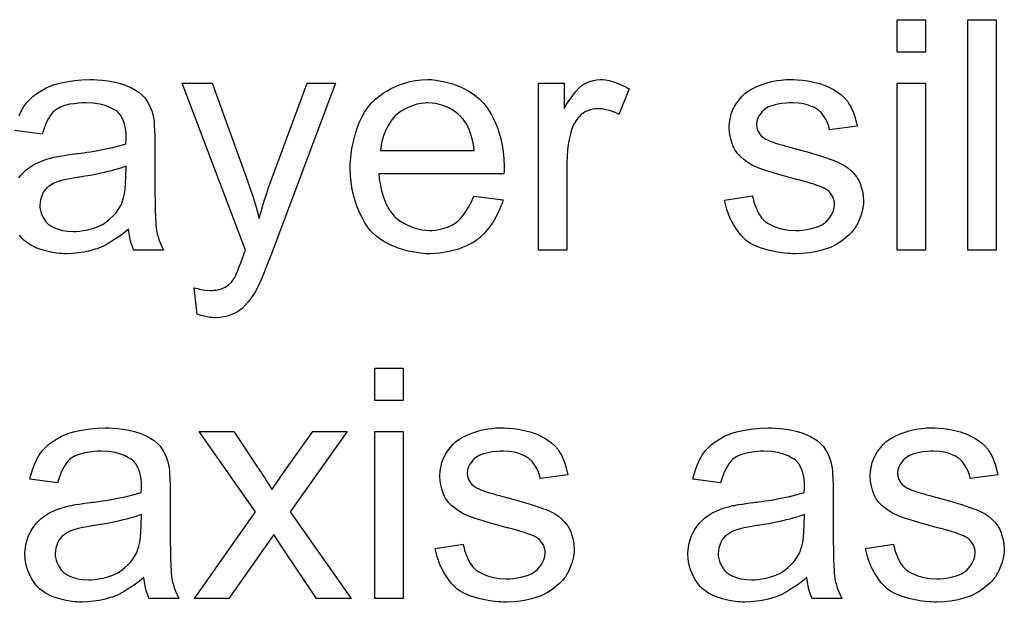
# Model space of a CAD drawing. Extents: x -1.6 to 9, y -2.8 to 5.2.
# Tile 107 of 197: x 7.058 to 7.4, y -0.58 to -0.377. Entities that reach past the tile are written whole.
import ezdxf

# ---------------------------------------------------------------- set-up
doc = ezdxf.new("R2010")
doc.units = 0
doc.layers.add('dfn6-15-57-c_document', color=1, linetype='CONTINUOUS')

msp = doc.modelspace()

# ---------------------------------------------------------------- linework, layer by layer
at = {"layer": 'dfn6-15-57-c_document', "color": 1}
for points in [[(7.372337, -0.388699), (7.362503, -0.388699), (7.362503, -0.377476), (7.372337, -0.377476), (7.372337, -0.388699)], [(7.396982, -0.45754), (7.387147, -0.45754), (7.387147, -0.377476), (7.396982, -0.377476), (7.396982, -0.45754)], [(7.057633, -0.410913), (7.058328, -0.409293), (7.059253, -0.407673), (7.060295, -0.406169), (7.06041, -0.406054), (7.060873, -0.405591), (7.061567, -0.404897), (7.062493, -0.403971), (7.063766, -0.403045), (7.06527, -0.40212), (7.067005, -0.401079), (7.068972, -0.400269), (7.069088, -0.400269), (7.069203, -0.400153), (7.069551, -0.400037), (7.070013, -0.399921), (7.07117, -0.399574), (7.07279, -0.399227), (7.074641, -0.39888), (7.076955, -0.398533), (7.079385, -0.398302), (7.082162, -0.398186), (7.083435, -0.398186), (7.084707, -0.398302)], [(7.084707, -0.398302), (7.086443, -0.398417), (7.08841, -0.398649), (7.090377, -0.398996), (7.092343, -0.399459), (7.094195, -0.400037), (7.094426, -0.400153), (7.095005, -0.400384), (7.095815, -0.400731), (7.096856, -0.401194), (7.098013, -0.401888), (7.09917, -0.402583), (7.100211, -0.403508), (7.101137, -0.404434), (7.101252, -0.40455), (7.101484, -0.404897), (7.101831, -0.405475), (7.102294, -0.406169), (7.102872, -0.407211), (7.103335, -0.408252), (7.103798, -0.409525), (7.104145, -0.411029), (7.104145, -0.411144), (7.104261, -0.411491), (7.104376, -0.412186), (7.104492, -0.413111), (7.104492, -0.414384), (7.104608, -0.415888), (7.104723, -0.417855), (7.104723, -0.420053), (7.104723, -0.433243), (7.104723, -0.433359), (7.104723, -0.433822), (7.104723, -0.434516), (7.104723, -0.435441), (7.104723, -0.436483), (7.104723, -0.437755), (7.104839, -0.440532), (7.104839, -0.443425), (7.104955, -0.446317), (7.10507, -0.44759), (7.10507, -0.448747), (7.105186, -0.449788), (7.105302, -0.450598), (7.105302, -0.450714), (7.105418, -0.451177), (7.105533, -0.451871), (7.10588, -0.452796), (7.106112, -0.453838), (7.106575, -0.454995), (7.107153, -0.456267), (7.107732, -0.45754), (7.097434, -0.45754), (7.097319, -0.457424), (7.097203, -0.456962), (7.096971, -0.456383), (7.096624, -0.455457), (7.096277, -0.454416), (7.096046, -0.453144), (7.095815, -0.451755), (7.095583, -0.450251), (7.095467, -0.450251), (7.095352, -0.450482), (7.094658, -0.451061), (7.093616, -0.451871), (7.092228, -0.452912), (7.090492, -0.453953), (7.088757, -0.45511), (7.086906, -0.456152), (7.084939, -0.456962), (7.084707, -0.457077), (7.084013, -0.457193), (7.082972, -0.45754), (7.081699, -0.457887), (7.080079, -0.458234), (7.078228, -0.458466), (7.076145, -0.458697), (7.074063, -0.458813), (7.073137, -0.458813), (7.072443, -0.458697), (7.071633, -0.458697), (7.070708, -0.458581), (7.068625, -0.458234), (7.066311, -0.457656), (7.063766, -0.456846), (7.061452, -0.455689), (7.059369, -0.454185), (7.059138, -0.453953), (7.058559, -0.453375), (7.057749, -0.452334)], [(7.145334, -0.458466), (7.145334, -0.458581), (7.145218, -0.458928), (7.144987, -0.459391), (7.144756, -0.45997), (7.144408, -0.46078), (7.144061, -0.461705), (7.143252, -0.463672), (7.142442, -0.46587), (7.141516, -0.468069), (7.14059, -0.470036), (7.140128, -0.470846), (7.13978, -0.471656), (7.139665, -0.471887), (7.139318, -0.472465), (7.138739, -0.473275), (7.138045, -0.474317), (7.137119, -0.475474), (7.136078, -0.476631), (7.135037, -0.477788), (7.133764, -0.478713), (7.133648, -0.478829), (7.133186, -0.47906), (7.132491, -0.479407), (7.13145, -0.47987), (7.130293, -0.480333), (7.128905, -0.48068), (7.127401, -0.480911), (7.125665, -0.481027), (7.125202, -0.481027), (7.124624, -0.480911), (7.123814, -0.480911), (7.122888, -0.48068), (7.121847, -0.480449), (7.12069, -0.480217), (7.119417, -0.479755), (7.118376, -0.470614), (7.118492, -0.470614), (7.118954, -0.47073), (7.119533, -0.470846), (7.120227, -0.471077), (7.122078, -0.471424), (7.12393, -0.47154), (7.124508, -0.47154), (7.125087, -0.471424), (7.125781, -0.471424), (7.127516, -0.471077), (7.128326, -0.47073), (7.129136, -0.470383), (7.129252, -0.470383), (7.129483, -0.470151), (7.12983, -0.46992), (7.130293, -0.469573), (7.131334, -0.468647), (7.13226, -0.467375), (7.13226, -0.467259), (7.132491, -0.467027), (7.132723, -0.466565), (7.132954, -0.46587), (7.133417, -0.464945), (7.13388, -0.463557), (7.134574, -0.461937), (7.135268, -0.45997), (7.135268, -0.459854), (7.1355, -0.459391), (7.135731, -0.458581), (7.136194, -0.45754), (7.114211, -0.399459), (7.124624, -0.399459), (7.136772, -0.433127), (7.136772, -0.433243), (7.136888, -0.433359), (7.137004, -0.433706), (7.137119, -0.434284), (7.137351, -0.434863), (7.137582, -0.435557), (7.138161, -0.437177), (7.138855, -0.439144), (7.139549, -0.441458), (7.140243, -0.443887), (7.140938, -0.446549), (7.140938, -0.446433), (7.141053, -0.446202), (7.141169, -0.445854), (7.141285, -0.445392), (7.1414, -0.444813), (7.141632, -0.444119), (7.142095, -0.442383), (7.142673, -0.440416), (7.143483, -0.438103), (7.144177, -0.435788), (7.145103, -0.433359), (7.157598, -0.399459), (7.167433, -0.399459), (7.145334, -0.458466)], [(7.201564, -0.398302), (7.20249, -0.398417), (7.203647, -0.398649), (7.20492, -0.39888), (7.206424, -0.399227), (7.207812, -0.399574), (7.209432, -0.400153), (7.210936, -0.400731), (7.212556, -0.401541), (7.214176, -0.402467), (7.215795, -0.403508), (7.2173, -0.404781), (7.218688, -0.406169), (7.218804, -0.406285), (7.219035, -0.406516), (7.219382, -0.406979), (7.219845, -0.407673), (7.220423, -0.408483), (7.221002, -0.409409), (7.221696, -0.410566), (7.22239, -0.411954), (7.223084, -0.413458), (7.223779, -0.415078), (7.224357, -0.416929), (7.224936, -0.418896), (7.225399, -0.421094), (7.225746, -0.423409), (7.225977, -0.425838), (7.226093, -0.428499), (7.226093, -0.428615), (7.226093, -0.429078), (7.226093, -0.429888), (7.225977, -0.431045), (7.18259, -0.431045), (7.18259, -0.431161), (7.18259, -0.431508), (7.182705, -0.43197), (7.182705, -0.432665), (7.182821, -0.433474), (7.183052, -0.4344), (7.183399, -0.436483), (7.184094, -0.438797), (7.185019, -0.441342), (7.186292, -0.443656), (7.187912, -0.445739), (7.188027, -0.445739), (7.188143, -0.44597), (7.188837, -0.446548), (7.189879, -0.447358), (7.191267, -0.448168), (7.193118, -0.449094), (7.195201, -0.449904), (7.197515, -0.450482), (7.198788, -0.450598), (7.200176, -0.450714), (7.201101, -0.450714), (7.202143, -0.450598), (7.203416, -0.450367), (7.204804, -0.450019), (7.206424, -0.449557), (7.207928, -0.448863), (7.209432, -0.447937), (7.209548, -0.447821), (7.210126, -0.447358), (7.21082, -0.446664), (7.21163, -0.445739), (7.212556, -0.444466), (7.213597, -0.442846), (7.214638, -0.440995), (7.215564, -0.438797), (7.225746, -0.440069), (7.225746, -0.440185), (7.22563, -0.440416), (7.225514, -0.440879), (7.225283, -0.441573), (7.224936, -0.442268), (7.224589, -0.443193), (7.223663, -0.44516), (7.222506, -0.447358), (7.220886, -0.449672), (7.219035, -0.451871), (7.216721, -0.453953), (7.216605, -0.453953), (7.216374, -0.454185), (7.216027, -0.454416), (7.215564, -0.454763), (7.21487, -0.45511), (7.214176, -0.455457), (7.21325, -0.45592), (7.212209, -0.456383), (7.211052, -0.456846), (7.209895, -0.457309), (7.207002, -0.458003), (7.203763, -0.458581), (7.200176, -0.458813), (7.198903, -0.458813), (7.198093, -0.458697), (7.197052, -0.458581), (7.195779, -0.45835), (7.194391, -0.458118), (7.192887, -0.457887), (7.189647, -0.456962), (7.187912, -0.456267), (7.186292, -0.455573), (7.184556, -0.454647), (7.182937, -0.453606), (7.181432, -0.452449), (7.179928, -0.451061), (7.179813, -0.450945), (7.179581, -0.450714), (7.179234, -0.450251), (7.178771, -0.449557), (7.178193, -0.448747), (7.177614, -0.447821), (7.17692, -0.446664), (7.176226, -0.445392), (7.175532, -0.443887), (7.174838, -0.442268), (7.174259, -0.440416), (7.173681, -0.43845), (7.173218, -0.436367), (7.172871, -0.434053), (7.172639, -0.431623), (7.172524, -0.429078), (7.172524, -0.428962), (7.172524, -0.428384), (7.172524, -0.42769), (7.172639, -0.426648), (7.172755, -0.425375), (7.172871, -0.423987), (7.173102, -0.422367), (7.173449, -0.420748), (7.174375, -0.417045), (7.174953, -0.415194), (7.175648, -0.413227), (7.176573, -0.411376), (7.177614, -0.40964), (7.178771, -0.407905), (7.180044, -0.406285), (7.18016, -0.406169), (7.180391, -0.405938), (7.180854, -0.405591), (7.181432, -0.405012), (7.182127, -0.404434), (7.183052, -0.40374), (7.184094, -0.40293), (7.185366, -0.402235), (7.186639, -0.401425), (7.188143, -0.400731), (7.189763, -0.400037), (7.191498, -0.399459), (7.19335, -0.39888), (7.195316, -0.398533), (7.197399, -0.398302), (7.199597, -0.398186), (7.200754, -0.398186), (7.201564, -0.398302)], [(7.261266, -0.398302), (7.262538, -0.398533), (7.264042, -0.398996), (7.265662, -0.399574), (7.267513, -0.400384), (7.26948, -0.401425), (7.265894, -0.41045), (7.265778, -0.410334), (7.265315, -0.410103), (7.264621, -0.409756), (7.263695, -0.409409), (7.262654, -0.409062), (7.261381, -0.408715), (7.260109, -0.408483), (7.258836, -0.408368), (7.258257, -0.408368), (7.257679, -0.408483), (7.256869, -0.408599), (7.256059, -0.40883), (7.255018, -0.409177), (7.253976, -0.40964), (7.253051, -0.410334), (7.252935, -0.41045), (7.252588, -0.410682), (7.252241, -0.411144), (7.251662, -0.411723), (7.251084, -0.412533), (7.250505, -0.413458), (7.249927, -0.4145), (7.249464, -0.415772), (7.249348, -0.416004), (7.249233, -0.416698), (7.249001, -0.417739), (7.248654, -0.419128), (7.248307, -0.420863), (7.248076, -0.42283), (7.24796, -0.424913), (7.247844, -0.427227), (7.247844, -0.45754), (7.23801, -0.45754), (7.23801, -0.399459), (7.246919, -0.399459), (7.246919, -0.408252), (7.247034, -0.408136), (7.247497, -0.407326), (7.248076, -0.406285), (7.249001, -0.405012), (7.249927, -0.40374), (7.250968, -0.402351), (7.25201, -0.401194), (7.253051, -0.400269), (7.253167, -0.400153), (7.253514, -0.399921), (7.254208, -0.399574), (7.254902, -0.399227), (7.255828, -0.39888), (7.256985, -0.398533), (7.258142, -0.398302), (7.259414, -0.398186), (7.260224, -0.398186), (7.261266, -0.398302)], [(7.327909, -0.398302), (7.329644, -0.398417), (7.331495, -0.398649), (7.333462, -0.399111), (7.335545, -0.399574), (7.337512, -0.400269), (7.337627, -0.400269), (7.337743, -0.400384), (7.338322, -0.400616), (7.339247, -0.401078), (7.340404, -0.401657), (7.341677, -0.402467), (7.34295, -0.403392), (7.344107, -0.404434), (7.345148, -0.405591), (7.345264, -0.405706), (7.345495, -0.406169), (7.345958, -0.406979), (7.346536, -0.407905), (7.347115, -0.409293), (7.347693, -0.410797), (7.348156, -0.412533), (7.348619, -0.4145), (7.339016, -0.415772), (7.339016, -0.415541), (7.3389, -0.415078), (7.338669, -0.414268), (7.338322, -0.413227), (7.337743, -0.412186), (7.337049, -0.411029), (7.336239, -0.409872), (7.335082, -0.40883), (7.334966, -0.408715), (7.334504, -0.408483), (7.333809, -0.40802), (7.332768, -0.407558), (7.331611, -0.407095), (7.330107, -0.406632), (7.328256, -0.406401), (7.326289, -0.406285), (7.325132, -0.406285), (7.323975, -0.406401), (7.322471, -0.406516), (7.320967, -0.406863), (7.319347, -0.407211), (7.317843, -0.407789), (7.31657, -0.408599), (7.316454, -0.408715), (7.316107, -0.408946), (7.315645, -0.409409), (7.315182, -0.410103), (7.314603, -0.410797), (7.31414, -0.411723), (7.313793, -0.412764), (7.313678, -0.413805), (7.313678, -0.413921), (7.313678, -0.414152), (7.313793, -0.4145), (7.313793, -0.414962), (7.31414, -0.416119), (7.314835, -0.417276), (7.31495, -0.417392), (7.315066, -0.417508), (7.315297, -0.417855), (7.31576, -0.418202), (7.316223, -0.418549), (7.316917, -0.419012), (7.317727, -0.419359), (7.318653, -0.419822), (7.318768, -0.419822), (7.319, -0.419938), (7.319463, -0.420053), (7.320273, -0.4204), (7.32143, -0.420747), (7.322934, -0.421094), (7.323859, -0.421442), (7.3249, -0.421673), (7.326057, -0.42202), (7.32733, -0.422367), (7.327446, -0.422367), (7.327793, -0.422483), (7.328372, -0.422599), (7.329066, -0.42283), (7.329876, -0.423061), (7.330917, -0.423293), (7.333115, -0.423987), (7.335545, -0.424681), (7.337975, -0.425491), (7.340173, -0.426301), (7.341099, -0.426648), (7.341908, -0.426995), (7.34214, -0.427111), (7.342603, -0.427342), (7.343297, -0.427689), (7.344338, -0.428268), (7.345379, -0.428962), (7.346421, -0.429888), (7.347462, -0.430929), (7.348388, -0.432086), (7.348503, -0.432202), (7.348735, -0.432664), (7.349198, -0.433359), (7.34966, -0.4344), (7.350007, -0.435673), (7.35047, -0.437061), (7.350702, -0.438681), (7.350817, -0.440532), (7.350817, -0.440764), (7.350817, -0.441342), (7.350702, -0.442268), (7.35047, -0.44354), (7.350123, -0.444929), (7.349545, -0.446433), (7.34885, -0.448168), (7.347925, -0.449788), (7.347809, -0.450019), (7.347346, -0.450482), (7.346768, -0.451292), (7.345842, -0.452218), (7.344569, -0.453259), (7.343181, -0.454416), (7.341561, -0.455457), (7.339594, -0.456499), (7.339479, -0.456499), (7.339363, -0.456614), (7.338669, -0.456846), (7.337512, -0.457193), (7.336008, -0.457656), (7.334157, -0.458118), (7.332074, -0.458466), (7.329876, -0.458697), (7.32733, -0.458813), (7.326289, -0.458813), (7.325479, -0.458697), (7.324553, -0.458697), (7.323396, -0.458581), (7.322239, -0.458466), (7.320967, -0.458234), (7.31819, -0.457656), (7.315297, -0.456846), (7.312521, -0.455689), (7.311248, -0.454995), (7.310091, -0.454185), (7.309975, -0.454069), (7.309859, -0.453953), (7.309165, -0.453259), (7.308124, -0.452218), (7.306967, -0.450598), (7.305694, -0.448631), (7.304422, -0.446317), (7.30338, -0.443425), (7.30257, -0.440185), (7.312289, -0.438681), (7.312289, -0.438797), (7.312289, -0.438912), (7.312521, -0.439606), (7.312752, -0.440764), (7.313215, -0.442036), (7.313793, -0.443425), (7.314488, -0.444929), (7.315529, -0.446433), (7.316801, -0.447705), (7.317033, -0.447821), (7.317496, -0.448168), (7.318421, -0.448631), (7.319578, -0.44921), (7.321082, -0.449788), (7.322818, -0.450251), (7.3249, -0.450598), (7.32733, -0.450714), (7.328487, -0.450714), (7.329644, -0.450598), (7.331148, -0.450367), (7.332768, -0.450019), (7.334504, -0.449557), (7.336008, -0.448978), (7.337396, -0.448053), (7.337512, -0.447937), (7.337975, -0.44759), (7.338437, -0.447011), (7.339132, -0.446201), (7.33971, -0.445276), (7.340289, -0.444119), (7.340636, -0.442962), (7.340751, -0.441573), (7.340751, -0.441458), (7.340751, -0.440995), (7.340636, -0.440416), (7.340404, -0.439606), (7.340057, -0.438797), (7.339479, -0.437987), (7.338784, -0.437061), (7.337743, -0.436367), (7.337627, -0.436251), (7.33728, -0.436135), (7.336702, -0.435788), (7.335776, -0.435441), (7.334388, -0.434978), (7.333578, -0.434631), (7.332652, -0.4344), (7.331611, -0.434053), (7.330454, -0.433706), (7.329181, -0.433359), (7.327677, -0.433012), (7.327562, -0.433012), (7.327215, -0.432896), (7.326636, -0.43278), (7.325942, -0.432549), (7.325016, -0.432317), (7.323975, -0.43197), (7.321777, -0.431392), (7.319231, -0.430582), (7.316801, -0.429888), (7.314488, -0.429078), (7.313446, -0.428615), (7.312636, -0.428268), (7.312405, -0.428152), (7.311942, -0.427921), (7.311248, -0.427458), (7.310322, -0.42688), (7.309281, -0.42607), (7.30824, -0.425144), (7.307198, -0.424103), (7.306273, -0.42283), (7.306157, -0.422714), (7.305926, -0.422252), (7.305579, -0.421442), (7.305231, -0.420516), (7.304884, -0.419359), (7.304537, -0.417971), (7.304306, -0.416582), (7.30419, -0.414962), (7.30419, -0.414731), (7.30419, -0.414268), (7.304306, -0.413574), (7.304422, -0.412533), (7.304653, -0.411491), (7.304884, -0.410219), (7.305347, -0.409062), (7.305926, -0.407789), (7.306041, -0.407673), (7.306273, -0.407211), (7.30662, -0.406632), (7.307198, -0.405822), (7.307893, -0.405012), (7.308703, -0.403971), (7.309628, -0.403045), (7.310785, -0.402235), (7.310901, -0.40212), (7.311248, -0.402004), (7.311711, -0.401657), (7.312405, -0.40131), (7.313331, -0.400847), (7.314372, -0.400384), (7.315645, -0.399921), (7.317033, -0.399459), (7.317264, -0.399343), (7.317727, -0.399227), (7.318537, -0.398996), (7.319578, -0.398764), (7.320851, -0.398533), (7.322239, -0.398417), (7.323859, -0.398186), (7.326636, -0.398186), (7.327909, -0.398302)], [(7.372337, -0.45754), (7.362503, -0.45754), (7.362503, -0.399459), (7.372337, -0.399459), (7.372337, -0.45754)], [(7.057518, -0.432433), (7.058212, -0.431508), (7.059138, -0.430582), (7.060063, -0.429656), (7.06122, -0.428846), (7.061336, -0.428731), (7.061799, -0.428499), (7.062377, -0.428037), (7.063303, -0.427574), (7.064344, -0.427111), (7.065617, -0.426533), (7.06689, -0.42607), (7.068394, -0.425607), (7.068509, -0.425607), (7.068972, -0.425491), (7.069666, -0.42526), (7.070592, -0.425144), (7.071749, -0.424913), (7.073253, -0.424681), (7.074989, -0.424334), (7.077071, -0.424103), (7.077187, -0.424103), (7.07765, -0.423987), (7.078228, -0.423987), (7.079038, -0.423871), (7.079964, -0.423756), (7.081121, -0.423524), (7.082393, -0.423409), (7.083782, -0.423177), (7.086559, -0.422599), (7.089567, -0.42202), (7.092228, -0.421326), (7.093501, -0.420979), (7.094658, -0.420632), (7.094658, -0.420516), (7.094658, -0.420285), (7.094773, -0.419591), (7.094773, -0.418781), (7.094773, -0.418318), (7.094773, -0.418086), (7.094773, -0.417971), (7.094773, -0.417855), (7.094773, -0.417161), (7.094658, -0.416004), (7.094426, -0.414731), (7.094079, -0.413343), (7.093501, -0.411954), (7.092806, -0.410682), (7.091881, -0.40964), (7.091765, -0.409525), (7.091186, -0.409062), (7.090261, -0.408599), (7.089104, -0.407905), (7.087484, -0.407326), (7.085633, -0.406748), (7.083319, -0.406401), (7.080658, -0.406285), (7.079501, -0.406285), (7.078344, -0.406401), (7.076724, -0.406632), (7.075104, -0.406863), (7.073369, -0.407326), (7.071749, -0.407905), (7.07036, -0.408715), (7.070245, -0.40883), (7.069782, -0.409178), (7.069203, -0.409756), (7.068509, -0.410682), (7.067815, -0.411839), (7.067005, -0.413343), (7.066311, -0.415194), (7.065617, -0.417276), (7.056014, -0.416004)], [(7.199713, -0.406285), (7.199019, -0.406285), (7.198556, -0.406401), (7.197283, -0.406516), (7.195779, -0.406863), (7.193928, -0.407442), (7.191961, -0.408252), (7.19011, -0.409409), (7.188259, -0.410913), (7.188027, -0.411144), (7.187565, -0.411723), (7.186755, -0.412764), (7.185945, -0.414152), (7.185019, -0.415772), (7.184209, -0.417855), (7.183515, -0.420285), (7.183168, -0.422946), (7.21568, -0.422946), (7.21568, -0.42283), (7.21568, -0.422599), (7.215564, -0.422252), (7.215564, -0.421789), (7.215333, -0.4204), (7.214985, -0.418896), (7.214407, -0.417045), (7.213828, -0.41531), (7.212903, -0.413574), (7.211862, -0.41207), (7.211862, -0.411954), (7.21163, -0.411839), (7.211052, -0.411144), (7.21001, -0.410219), (7.208622, -0.409177), (7.206886, -0.408136), (7.204804, -0.407211), (7.202374, -0.406516), (7.201101, -0.406401), (7.199713, -0.406285)], [(7.094773, -0.428384), (7.094658, -0.428384), (7.094542, -0.428499), (7.094195, -0.428615), (7.093732, -0.428731), (7.093153, -0.428962), (7.092459, -0.429194), (7.091649, -0.429425), (7.090724, -0.429656), (7.089682, -0.430003), (7.08841, -0.430235), (7.087137, -0.430582), (7.085633, -0.430929), (7.084013, -0.431276), (7.082393, -0.431623), (7.080542, -0.431855), (7.078575, -0.432202), (7.078344, -0.432202), (7.07765, -0.432317), (7.076493, -0.432549), (7.07522, -0.43278), (7.073832, -0.433012), (7.072443, -0.433359), (7.07117, -0.433706), (7.070013, -0.434169), (7.069898, -0.434169), (7.069551, -0.4344), (7.069088, -0.434632), (7.068625, -0.434979), (7.067237, -0.435904), (7.06608, -0.437293), (7.06608, -0.437408), (7.065848, -0.43764), (7.065733, -0.438103), (7.065501, -0.438681), (7.06527, -0.439375), (7.065038, -0.440069), (7.064923, -0.440995), (7.064807, -0.441921), (7.064807, -0.442036), (7.064807, -0.442615), (7.064923, -0.443309), (7.065154, -0.444235), (7.065501, -0.445276), (7.06608, -0.446317), (7.066774, -0.447474), (7.067699, -0.448515), (7.067815, -0.448631), (7.068278, -0.448863), (7.068972, -0.449325), (7.069898, -0.449788), (7.07117, -0.450251), (7.072675, -0.450714), (7.07441, -0.450945), (7.076493, -0.451061), (7.077418, -0.451061), (7.078575, -0.450945), (7.079848, -0.450714), (7.081468, -0.450482), (7.083087, -0.45002), (7.084823, -0.449441), (7.086559, -0.448631), (7.08679, -0.448515), (7.087253, -0.448168), (7.088063, -0.44759), (7.088988, -0.44678), (7.090029, -0.445854), (7.091186, -0.444697), (7.092112, -0.443309), (7.093038, -0.441805), (7.093153, -0.441689), (7.093269, -0.441226), (7.093501, -0.440416), (7.093848, -0.439375), (7.094195, -0.437987), (7.094426, -0.436367), (7.094542, -0.4344), (7.094658, -0.432086), (7.094773, -0.428384)], [(7.191036, -0.509651), (7.181201, -0.509651), (7.181201, -0.498428), (7.191036, -0.498428), (7.191036, -0.509651)], [(7.090029, -0.519255), (7.091765, -0.51937), (7.093732, -0.519602), (7.095699, -0.519949), (7.097666, -0.520412), (7.099517, -0.52099), (7.099748, -0.521106), (7.100327, -0.521337), (7.101137, -0.521684), (7.102178, -0.522147), (7.103335, -0.522841), (7.104492, -0.523535), (7.105533, -0.524461), (7.106459, -0.525387), (7.106575, -0.525502), (7.106806, -0.525849), (7.107153, -0.526428), (7.107616, -0.527122), (7.108194, -0.528163), (7.108657, -0.529205), (7.10912, -0.530477), (7.109467, -0.531981), (7.109467, -0.532097), (7.109583, -0.532444), (7.109699, -0.533139), (7.109814, -0.534064), (7.109814, -0.535337), (7.10993, -0.536841), (7.110046, -0.538808), (7.110046, -0.541006), (7.110046, -0.554196), (7.110046, -0.554312), (7.110046, -0.554774), (7.110046, -0.555469), (7.110046, -0.556394), (7.110046, -0.557436), (7.110046, -0.558708), (7.110161, -0.561485), (7.110161, -0.564378), (7.110277, -0.56727), (7.110393, -0.568543), (7.110393, -0.5697), (7.110508, -0.570741), (7.110624, -0.571551), (7.110624, -0.571667), (7.11074, -0.572129), (7.110855, -0.572824), (7.111203, -0.573749), (7.111434, -0.57479), (7.111897, -0.575947), (7.112475, -0.57722), (7.113054, -0.578493), (7.102757, -0.578493), (7.102641, -0.578377), (7.102525, -0.577914), (7.102294, -0.577336), (7.101947, -0.57641), (7.1016, -0.575369), (7.101368, -0.574096), (7.101137, -0.572708), (7.100905, -0.571204), (7.10079, -0.571204), (7.100674, -0.571435), (7.09998, -0.572014), (7.098938, -0.572824), (7.09755, -0.573865), (7.095815, -0.574906), (7.094079, -0.576063), (7.092228, -0.577105), (7.090261, -0.577914), (7.090029, -0.57803), (7.089335, -0.578146), (7.088294, -0.578493), (7.087021, -0.57884), (7.085401, -0.579187), (7.08355, -0.579418), (7.081468, -0.57965), (7.079385, -0.579766), (7.078459, -0.579766), (7.077765, -0.57965), (7.076955, -0.57965), (7.07603, -0.579534), (7.073947, -0.579187), (7.071633, -0.578609), (7.069088, -0.577799), (7.066774, -0.576642), (7.064691, -0.575138), (7.06446, -0.574906), (7.063881, -0.574328), (7.063071, -0.573286), (7.062146, -0.571898), (7.06122, -0.570163), (7.06041, -0.568196), (7.059832, -0.565766), (7.059716, -0.564609), (7.0596, -0.563221), (7.0596, -0.562989), (7.0596, -0.562526), (7.059716, -0.561716), (7.059832, -0.560675), (7.060063, -0.559402), (7.06041, -0.55813), (7.060873, -0.556741), (7.061452, -0.555469), (7.061567, -0.555353), (7.061799, -0.55489), (7.062261, -0.554196), (7.06284, -0.553386), (7.063534, -0.55246), (7.06446, -0.551535), (7.065385, -0.550609), (7.066542, -0.549799), (7.066658, -0.549684), (7.067121, -0.549452), (7.067699, -0.548989), (7.068625, -0.548527), (7.069666, -0.548064), (7.070939, -0.547485), (7.072212, -0.547023), (7.073716, -0.54656), (7.073832, -0.54656), (7.074294, -0.546444), (7.074989, -0.546213), (7.075914, -0.546097), (7.077071, -0.545865), (7.078575, -0.545634), (7.080311, -0.545287), (7.082393, -0.545056), (7.082509, -0.545056), (7.082972, -0.54494), (7.08355, -0.54494), (7.08436, -0.544824), (7.085286, -0.544708), (7.086443, -0.544477), (7.087716, -0.544361), (7.089104, -0.54413), (7.091881, -0.543552), (7.094889, -0.542973), (7.09755, -0.542279), (7.098823, -0.541932), (7.09998, -0.541585), (7.09998, -0.541469), (7.09998, -0.541237), (7.100095, -0.540543), (7.100095, -0.539733), (7.100095, -0.539271), (7.100095, -0.539039), (7.100095, -0.538923), (7.100095, -0.538808), (7.100095, -0.538114), (7.09998, -0.536957), (7.099748, -0.535684), (7.099401, -0.534295), (7.098823, -0.532907), (7.098128, -0.531634), (7.097203, -0.530593), (7.097087, -0.530477), (7.096509, -0.530015), (7.095583, -0.529552), (7.094426, -0.528858), (7.092806, -0.528279), (7.090955, -0.527701), (7.088641, -0.527354), (7.08598, -0.527238), (7.084823, -0.527238), (7.083666, -0.527354), (7.082046, -0.527585), (7.080426, -0.527816), (7.078691, -0.528279), (7.077071, -0.528858), (7.075683, -0.529668), (7.075567, -0.529783), (7.075104, -0.53013), (7.074526, -0.530709), (7.073832, -0.531634), (7.073137, -0.532791), (7.072327, -0.534295), (7.071633, -0.536147), (7.070939, -0.538229), (7.061336, -0.536957), (7.061336, -0.536841), (7.061452, -0.536725), (7.061452, -0.536378), (7.061567, -0.535915), (7.061914, -0.534874), (7.062377, -0.53337), (7.062956, -0.531866), (7.06365, -0.530246), (7.064575, -0.528626), (7.065617, -0.527122), (7.065733, -0.527006), (7.066195, -0.526544), (7.06689, -0.525849), (7.067815, -0.524924), (7.069088, -0.523998), (7.070592, -0.523073), (7.072327, -0.522031), (7.074294, -0.521221), (7.07441, -0.521221), (7.074526, -0.521106), (7.074873, -0.52099), (7.075336, -0.520874), (7.076493, -0.520527), (7.078112, -0.52018), (7.079964, -0.519833), (7.082278, -0.519486), (7.084707, -0.519255), (7.087484, -0.519139), (7.088757, -0.519139), (7.090029, -0.519255)], [(7.227481, -0.519254), (7.229217, -0.51937), (7.231068, -0.519601), (7.233035, -0.520064), (7.235117, -0.520527), (7.237084, -0.521221), (7.2372, -0.521221), (7.237316, -0.521337), (7.237894, -0.521568), (7.23882, -0.522031), (7.239977, -0.52261), (7.241249, -0.52342), (7.242522, -0.524345), (7.243679, -0.525386), (7.24472, -0.526543), (7.244836, -0.526659), (7.245068, -0.527122), (7.24553, -0.527932), (7.246109, -0.528857), (7.246687, -0.530246), (7.247266, -0.53175), (7.247729, -0.533486), (7.248191, -0.535452), (7.238588, -0.536725), (7.238588, -0.536494), (7.238473, -0.536031), (7.238241, -0.535221), (7.237894, -0.53418), (7.237316, -0.533138), (7.236621, -0.531981), (7.235811, -0.530824), (7.234654, -0.529783), (7.234539, -0.529667), (7.234076, -0.529436), (7.233382, -0.528973), (7.232341, -0.52851), (7.231184, -0.528048), (7.229679, -0.527585), (7.227828, -0.527353), (7.225861, -0.527238), (7.224704, -0.527238), (7.223547, -0.527353), (7.222043, -0.527469), (7.220539, -0.527816), (7.218919, -0.528163), (7.217415, -0.528742), (7.216142, -0.529552), (7.216027, -0.529667), (7.21568, -0.529899), (7.215217, -0.530362), (7.214754, -0.531056), (7.214176, -0.53175), (7.213713, -0.532676), (7.213366, -0.533717), (7.21325, -0.534758), (7.21325, -0.534874), (7.21325, -0.535105), (7.213366, -0.535452), (7.213366, -0.535915), (7.213713, -0.537072), (7.214407, -0.538229), (7.214523, -0.538345), (7.214638, -0.538461), (7.21487, -0.538808), (7.215333, -0.539155), (7.215795, -0.539502), (7.21649, -0.539965), (7.2173, -0.540312), (7.218225, -0.540775), (7.218341, -0.540775), (7.218572, -0.54089), (7.219035, -0.541006), (7.219845, -0.541353), (7.221002, -0.5417), (7.222506, -0.542047), (7.223432, -0.542394), (7.224473, -0.542626), (7.22563, -0.542973), (7.226903, -0.54332), (7.227018, -0.54332), (7.227365, -0.543436), (7.227944, -0.543551), (7.228638, -0.543783), (7.229448, -0.544014), (7.230489, -0.544246), (7.232688, -0.54494), (7.235117, -0.545634), (7.237547, -0.546444), (7.239745, -0.547254), (7.240671, -0.547601), (7.241481, -0.547948), (7.241712, -0.548064), (7.242175, -0.548295), (7.242869, -0.548642), (7.24391, -0.549221), (7.244952, -0.549915), (7.245993, -0.550841), (7.247034, -0.551882), (7.24796, -0.553039), (7.248076, -0.553154), (7.248307, -0.553617), (7.24877, -0.554312), (7.249233, -0.555353), (7.24958, -0.556625), (7.250043, -0.558014), (7.250274, -0.559634), (7.25039, -0.561485), (7.25039, -0.561716), (7.25039, -0.562295), (7.250274, -0.56322), (7.250043, -0.564493), (7.249695, -0.565881), (7.249117, -0.567386), (7.248423, -0.569121), (7.247497, -0.570741), (7.247382, -0.570972), (7.246919, -0.571435), (7.24634, -0.572245), (7.245415, -0.573171), (7.244142, -0.574212), (7.242753, -0.575369), (7.241134, -0.57641), (7.239167, -0.577452), (7.239051, -0.577452), (7.238935, -0.577567), (7.238241, -0.577799), (7.237084, -0.578146), (7.23558, -0.578609), (7.233729, -0.579071), (7.231646, -0.579418), (7.229448, -0.57965), (7.226903, -0.579765), (7.225861, -0.579765), (7.225051, -0.57965), (7.224126, -0.57965), (7.222969, -0.579534), (7.221812, -0.579418), (7.220539, -0.579187), (7.217762, -0.578609), (7.21487, -0.577799), (7.212093, -0.576642), (7.21082, -0.575947), (7.209663, -0.575138), (7.209548, -0.575022), (7.209432, -0.574906), (7.208738, -0.574212), (7.207696, -0.573171), (7.206539, -0.571551), (7.205267, -0.569584), (7.203994, -0.56727), (7.202953, -0.564377), (7.202143, -0.561138), (7.211862, -0.559634), (7.211862, -0.559749), (7.211862, -0.559865), (7.212093, -0.560559), (7.212324, -0.561716), (7.212787, -0.562989), (7.213366, -0.564377), (7.21406, -0.565881), (7.215101, -0.567386), (7.216374, -0.568658), (7.216605, -0.568774), (7.217068, -0.569121), (7.217994, -0.569584), (7.219151, -0.570162), (7.220655, -0.570741), (7.22239, -0.571204), (7.224473, -0.571551), (7.226903, -0.571667), (7.22806, -0.571667), (7.229217, -0.571551), (7.230721, -0.571319), (7.232341, -0.570972), (7.234076, -0.57051), (7.23558, -0.569931), (7.236968, -0.569005), (7.237084, -0.56889), (7.237547, -0.568543), (7.23801, -0.567964), (7.238704, -0.567154), (7.239283, -0.566229), (7.239861, -0.565072), (7.240208, -0.563915), (7.240324, -0.562526), (7.240324, -0.56241), (7.240324, -0.561948), (7.240208, -0.561369), (7.239977, -0.560559), (7.23963, -0.559749), (7.239051, -0.558939), (7.238357, -0.558014), (7.237316, -0.55732), (7.2372, -0.557204), (7.236853, -0.557088), (7.236274, -0.556741), (7.235349, -0.556394), (7.23396, -0.555931), (7.23315, -0.555584), (7.232225, -0.555353), (7.231184, -0.555006), (7.230026, -0.554659), (7.228754, -0.554312), (7.22725, -0.553964), (7.227134, -0.553964), (7.226787, -0.553849), (7.226208, -0.553733), (7.225514, -0.553502), (7.224589, -0.55327), (7.223547, -0.552923), (7.221349, -0.552345), (7.218804, -0.551535), (7.216374, -0.550841), (7.21406, -0.550031), (7.213019, -0.549568), (7.212209, -0.549221), (7.211977, -0.549105), (7.211515, -0.548874), (7.21082, -0.548411), (7.209895, -0.547832), (7.208853, -0.547022), (7.207812, -0.546097), (7.206771, -0.545056), (7.205845, -0.543783), (7.20573, -0.543667), (7.205498, -0.543204), (7.205151, -0.542394), (7.204804, -0.541469), (7.204457, -0.540312), (7.20411, -0.538923), (7.203878, -0.537535), (7.203763, -0.535915), (7.203763, -0.535684), (7.203763, -0.535221), (7.203878, -0.534527), (7.203994, -0.533486), (7.204225, -0.532444), (7.204457, -0.531172), (7.20492, -0.530014), (7.205498, -0.528742), (7.205614, -0.528626), (7.205845, -0.528163), (7.206192, -0.527585), (7.206771, -0.526775), (7.207465, -0.525965), (7.208275, -0.524924), (7.2092, -0.523998), (7.210358, -0.523188), (7.210473, -0.523072), (7.21082, -0.522957), (7.211283, -0.52261), (7.211977, -0.522263), (7.212903, -0.5218), (7.213944, -0.521337), (7.215217, -0.520874), (7.216605, -0.520411), (7.216837, -0.520296), (7.2173, -0.52018), (7.218109, -0.519949), (7.219151, -0.519717), (7.220423, -0.519486), (7.221812, -0.51937), (7.223432, -0.519139), (7.226208, -0.519139), (7.227481, -0.519254)], [(7.320273, -0.519254), (7.322008, -0.51937), (7.323975, -0.519601), (7.325942, -0.519949), (7.327909, -0.520411), (7.32976, -0.52099), (7.329991, -0.521106), (7.33057, -0.521337), (7.33138, -0.521684), (7.332421, -0.522147), (7.333578, -0.522841), (7.334735, -0.523535), (7.335776, -0.524461), (7.336702, -0.525386), (7.336818, -0.525502), (7.337049, -0.525849), (7.337396, -0.526428), (7.337859, -0.527122), (7.338437, -0.528163), (7.3389, -0.529205), (7.339363, -0.530477), (7.33971, -0.531981), (7.33971, -0.532097), (7.339826, -0.532444), (7.339941, -0.533138), (7.340057, -0.534064), (7.340057, -0.535337), (7.340173, -0.536841), (7.340289, -0.538808), (7.340289, -0.541006), (7.340289, -0.554196), (7.340289, -0.554312), (7.340289, -0.554774), (7.340289, -0.555468), (7.340289, -0.556394), (7.340289, -0.557435), (7.340289, -0.558708), (7.340404, -0.561485), (7.340404, -0.564377), (7.34052, -0.56727), (7.340636, -0.568543), (7.340636, -0.5697), (7.340751, -0.570741), (7.340867, -0.571551), (7.340867, -0.571667), (7.340983, -0.572129), (7.341099, -0.572823), (7.341446, -0.573749), (7.341677, -0.57479), (7.34214, -0.575947), (7.342718, -0.57722), (7.343297, -0.578493), (7.332999, -0.578493), (7.332884, -0.578377), (7.332768, -0.577914), (7.332537, -0.577336), (7.33219, -0.57641), (7.331842, -0.575369), (7.331611, -0.574096), (7.33138, -0.572708), (7.331148, -0.571204), (7.331033, -0.571204), (7.330917, -0.571435), (7.330223, -0.572014), (7.329181, -0.572823), (7.327793, -0.573865), (7.326057, -0.574906), (7.324322, -0.576063), (7.322471, -0.577104), (7.320504, -0.577914), (7.320273, -0.57803), (7.319578, -0.578146), (7.318537, -0.578493), (7.317264, -0.57884), (7.315645, -0.579187), (7.313793, -0.579418), (7.311711, -0.57965), (7.309628, -0.579765), (7.308703, -0.579765), (7.308008, -0.57965), (7.307198, -0.57965), (7.306273, -0.579534), (7.30419, -0.579187), (7.301876, -0.578609), (7.299331, -0.577799), (7.297017, -0.576642), (7.294934, -0.575138), (7.294703, -0.574906), (7.294124, -0.574328), (7.293314, -0.573286), (7.292389, -0.571898), (7.291463, -0.570162), (7.290653, -0.568196), (7.290075, -0.565766), (7.289959, -0.564609), (7.289843, -0.56322), (7.289843, -0.562989), (7.289843, -0.562526), (7.289959, -0.561716), (7.290075, -0.560675), (7.290306, -0.559402), (7.290653, -0.55813), (7.291116, -0.556741), (7.291695, -0.555468), (7.29181, -0.555353), (7.292042, -0.55489), (7.292505, -0.554196), (7.293083, -0.553386), (7.293777, -0.55246), (7.294703, -0.551535), (7.295628, -0.550609), (7.296785, -0.549799), (7.296901, -0.549683), (7.297364, -0.549452), (7.297942, -0.548989), (7.298868, -0.548527), (7.299909, -0.548064), (7.301182, -0.547485), (7.302455, -0.547022), (7.303959, -0.54656), (7.304074, -0.54656), (7.304537, -0.546444), (7.305231, -0.546212), (7.306157, -0.546097), (7.307314, -0.545865), (7.308818, -0.545634), (7.310554, -0.545287), (7.312636, -0.545056), (7.312752, -0.545056), (7.313215, -0.54494), (7.313793, -0.54494), (7.314603, -0.544824), (7.315529, -0.544708), (7.316686, -0.544477), (7.317958, -0.544361), (7.319347, -0.54413), (7.322124, -0.543551), (7.325132, -0.542973), (7.327793, -0.542279), (7.329066, -0.541932), (7.330223, -0.541585), (7.330223, -0.541469), (7.330223, -0.541237), (7.330338, -0.540543), (7.330338, -0.539733), (7.330338, -0.53927), (7.330338, -0.539039), (7.330338, -0.538923), (7.330338, -0.538808), (7.330338, -0.538114), (7.330223, -0.536957), (7.329991, -0.535684), (7.329644, -0.534295), (7.329066, -0.532907), (7.328372, -0.531634), (7.327446, -0.530593), (7.32733, -0.530477), (7.326752, -0.530014), (7.325826, -0.529552), (7.324669, -0.528857), (7.323049, -0.528279), (7.321198, -0.527701), (7.318884, -0.527353), (7.316223, -0.527238), (7.315066, -0.527238), (7.313909, -0.527353), (7.312289, -0.527585), (7.310669, -0.527816), (7.308934, -0.528279), (7.307314, -0.528857), (7.305926, -0.529667), (7.30581, -0.529783), (7.305347, -0.53013), (7.304769, -0.530709), (7.304074, -0.531634), (7.30338, -0.532791), (7.30257, -0.534295), (7.301876, -0.536147), (7.301182, -0.538229), (7.291579, -0.536957), (7.291579, -0.536841), (7.291695, -0.536725), (7.291695, -0.536378), (7.29181, -0.535915), (7.292157, -0.534874), (7.29262, -0.53337), (7.293199, -0.531866), (7.293893, -0.530246), (7.294819, -0.528626), (7.29586, -0.527122), (7.295975, -0.527006), (7.296438, -0.526543), (7.297132, -0.525849), (7.298058, -0.524924), (7.299331, -0.523998), (7.300835, -0.523072), (7.30257, -0.522031), (7.304537, -0.521221), (7.304653, -0.521221), (7.304769, -0.521106), (7.305116, -0.52099), (7.305579, -0.520874), (7.306736, -0.520527), (7.308355, -0.52018), (7.310207, -0.519833), (7.312521, -0.519486), (7.31495, -0.519254), (7.317727, -0.519139), (7.319, -0.519139), (7.320273, -0.519254)], [(7.37685, -0.519254), (7.378585, -0.51937), (7.380436, -0.519601), (7.382403, -0.520064), (7.384486, -0.520527), (7.386453, -0.521221), (7.386569, -0.521221), (7.386684, -0.521337), (7.387263, -0.521568), (7.388188, -0.522031), (7.389345, -0.52261), (7.390618, -0.52342), (7.391891, -0.524345), (7.393048, -0.525386), (7.394089, -0.526543), (7.394205, -0.526659), (7.394436, -0.527122), (7.394899, -0.527932), (7.395477, -0.528857), (7.396056, -0.530246), (7.396635, -0.53175), (7.397097, -0.533486), (7.39756, -0.535452), (7.387957, -0.536725), (7.387957, -0.536494), (7.387841, -0.536031), (7.38761, -0.535221), (7.387263, -0.53418), (7.386684, -0.533138), (7.38599, -0.531981), (7.38518, -0.530824), (7.384023, -0.529783), (7.383908, -0.529667), (7.383445, -0.529436), (7.382751, -0.528973), (7.381709, -0.52851), (7.380552, -0.528048), (7.379048, -0.527585), (7.377197, -0.527353), (7.37523, -0.527238), (7.374073, -0.527238), (7.372916, -0.527353), (7.371412, -0.527469), (7.369908, -0.527816), (7.368288, -0.528163), (7.366784, -0.528742), (7.365511, -0.529552), (7.365395, -0.529667), (7.365048, -0.529899), (7.364586, -0.530362), (7.364123, -0.531056), (7.363544, -0.53175), (7.363082, -0.532676), (7.362734, -0.533717), (7.362619, -0.534758), (7.362619, -0.534874), (7.362619, -0.535105), (7.362734, -0.535452), (7.362734, -0.535915), (7.363082, -0.537072), (7.363776, -0.538229), (7.363891, -0.538345), (7.364007, -0.538461), (7.364239, -0.538808), (7.364701, -0.539155), (7.365164, -0.539502), (7.365858, -0.539965), (7.366668, -0.540312), (7.367594, -0.540775), (7.367709, -0.540775), (7.367941, -0.54089), (7.368404, -0.541006), (7.369214, -0.541353), (7.370371, -0.5417), (7.371875, -0.542047), (7.3728, -0.542394), (7.373842, -0.542626), (7.374999, -0.542973), (7.376271, -0.54332), (7.376387, -0.54332), (7.376734, -0.543436), (7.377313, -0.543551), (7.378007, -0.543783), (7.378817, -0.544014), (7.379858, -0.544246), (7.382056, -0.54494), (7.384486, -0.545634), (7.386916, -0.546444), (7.389114, -0.547254), (7.39004, -0.547601), (7.39085, -0.547948), (7.391081, -0.548064), (7.391544, -0.548295), (7.392238, -0.548642), (7.393279, -0.549221), (7.39432, -0.549915), (7.395362, -0.550841), (7.396403, -0.551882), (7.397329, -0.553039), (7.397444, -0.553154), (7.397676, -0.553617), (7.398139, -0.554312), (7.398601, -0.555353), (7.398949, -0.556625), (7.399411, -0.558014), (7.399643, -0.559634), (7.399758, -0.561485), (7.399758, -0.561716), (7.399758, -0.562295), (7.399643, -0.56322), (7.399411, -0.564493), (7.399064, -0.565881), (7.398486, -0.567386), (7.397792, -0.569121), (7.396866, -0.570741), (7.39675, -0.570972), (7.396287, -0.571435), (7.395709, -0.572245), (7.394783, -0.573171), (7.393511, -0.574212), (7.392122, -0.575369), (7.390502, -0.57641), (7.388535, -0.577452), (7.38842, -0.577452), (7.388304, -0.577567), (7.38761, -0.577799), (7.386453, -0.578146), (7.384949, -0.578609), (7.383098, -0.579071), (7.381015, -0.579418), (7.378817, -0.57965), (7.376271, -0.579765), (7.37523, -0.579765), (7.37442, -0.57965), (7.373494, -0.57965), (7.372337, -0.579534), (7.371181, -0.579418), (7.369908, -0.579187), (7.367131, -0.578609), (7.364239, -0.577799), (7.361462, -0.576642), (7.360189, -0.575947), (7.359032, -0.575138), (7.358916, -0.575022), (7.358801, -0.574906), (7.358106, -0.574212), (7.357065, -0.573171), (7.355908, -0.571551), (7.354635, -0.569584), (7.353363, -0.56727), (7.352321, -0.564377), (7.351511, -0.561138), (7.36123, -0.559634), (7.36123, -0.559749), (7.36123, -0.559865), (7.361462, -0.560559), (7.361693, -0.561716), (7.362156, -0.562989), (7.362734, -0.564377), (7.363429, -0.565881), (7.36447, -0.567386), (7.365743, -0.568658), (7.365974, -0.568774), (7.366437, -0.569121), (7.367362, -0.569584), (7.368519, -0.570162), (7.370024, -0.570741), (7.371759, -0.571204), (7.373842, -0.571551), (7.376271, -0.571667), (7.377428, -0.571667), (7.378585, -0.571551), (7.380089, -0.571319), (7.381709, -0.570972), (7.383445, -0.57051), (7.384949, -0.569931), (7.386337, -0.569005), (7.386453, -0.56889), (7.386916, -0.568543), (7.387378, -0.567964), (7.388073, -0.567154), (7.388651, -0.566229), (7.38923, -0.565072), (7.389577, -0.563915), (7.389693, -0.562526), (7.389693, -0.56241), (7.389693, -0.561948), (7.389577, -0.561369), (7.389345, -0.560559), (7.388998, -0.559749), (7.38842, -0.558939), (7.387726, -0.558014), (7.386684, -0.55732), (7.386569, -0.557204), (7.386221, -0.557088), (7.385643, -0.556741), (7.384717, -0.556394), (7.383329, -0.555931), (7.382519, -0.555584), (7.381593, -0.555353), (7.380552, -0.555006), (7.379395, -0.554659), (7.378123, -0.554312), (7.376618, -0.553964), (7.376503, -0.553964), (7.376156, -0.553849), (7.375577, -0.553733), (7.374883, -0.553502), (7.373957, -0.55327), (7.372916, -0.552923), (7.370718, -0.552345), (7.368172, -0.551535), (7.365743, -0.550841), (7.363429, -0.550031), (7.362387, -0.549568), (7.361577, -0.549221), (7.361346, -0.549105), (7.360883, -0.548874), (7.360189, -0.548411), (7.359263, -0.547832), (7.358222, -0.547022), (7.357181, -0.546097), (7.35614, -0.545056), (7.355214, -0.543783), (7.355098, -0.543667), (7.354867, -0.543204), (7.35452, -0.542394), (7.354173, -0.541469), (7.353825, -0.540312), (7.353478, -0.538923), (7.353247, -0.537535), (7.353131, -0.535915), (7.353131, -0.535684), (7.353131, -0.535221), (7.353247, -0.534527), (7.353363, -0.533486), (7.353594, -0.532444), (7.353825, -0.531172), (7.354288, -0.530014), (7.354867, -0.528742), (7.354983, -0.528626), (7.355214, -0.528163), (7.355561, -0.527585), (7.35614, -0.526775), (7.356834, -0.525965), (7.357644, -0.524924), (7.358569, -0.523998), (7.359726, -0.523188), (7.359842, -0.523072), (7.360189, -0.522957), (7.360652, -0.52261), (7.361346, -0.522263), (7.362272, -0.5218), (7.363313, -0.521337), (7.364586, -0.520874), (7.365974, -0.520411), (7.366205, -0.520296), (7.366668, -0.52018), (7.367478, -0.519949), (7.368519, -0.519717), (7.369792, -0.519486), (7.371181, -0.51937), (7.3728, -0.519139), (7.375577, -0.519139), (7.37685, -0.519254)], [(7.151698, -0.548411), (7.172871, -0.578493), (7.160838, -0.578493), (7.148805, -0.560559), (7.146028, -0.556279), (7.130409, -0.578493), (7.118492, -0.578493), (7.139665, -0.548411), (7.120111, -0.520412), (7.132144, -0.520412), (7.141285, -0.53418), (7.1414, -0.534295), (7.141747, -0.534758), (7.14221, -0.535568), (7.142789, -0.536378), (7.143367, -0.537419), (7.144061, -0.538461), (7.144756, -0.539502), (7.145334, -0.540543), (7.14545, -0.540428), (7.145797, -0.539965), (7.14626, -0.539271), (7.146838, -0.538461), (7.147532, -0.537419), (7.148227, -0.536378), (7.149731, -0.53418), (7.159565, -0.520412), (7.171482, -0.520412), (7.151698, -0.548411)], [(7.191036, -0.578493), (7.181201, -0.578493), (7.181201, -0.520412), (7.191036, -0.520411), (7.191036, -0.578493)], [(7.100095, -0.549337), (7.09998, -0.549337), (7.099864, -0.549452), (7.099517, -0.549568), (7.099054, -0.549684), (7.098476, -0.549915), (7.097781, -0.550146), (7.096971, -0.550378), (7.096046, -0.550609), (7.095005, -0.550956), (7.093732, -0.551188), (7.092459, -0.551535), (7.090955, -0.551882), (7.089335, -0.552229), (7.087716, -0.552576), (7.085864, -0.552808), (7.083897, -0.553155), (7.083666, -0.553155), (7.082972, -0.55327), (7.081815, -0.553502), (7.080542, -0.553733), (7.079154, -0.553965), (7.077765, -0.554312), (7.076493, -0.554659), (7.075336, -0.555121), (7.07522, -0.555121), (7.074873, -0.555353), (7.07441, -0.555584), (7.073947, -0.555931), (7.072559, -0.556857), (7.071402, -0.558245), (7.071402, -0.558361), (7.07117, -0.558592), (7.071055, -0.559055), (7.070823, -0.559634), (7.070592, -0.560328), (7.07036, -0.561022), (7.070245, -0.561948), (7.070129, -0.562873), (7.070129, -0.562989), (7.070129, -0.563568), (7.070245, -0.564262), (7.070476, -0.565187), (7.070823, -0.566229), (7.071402, -0.56727), (7.072096, -0.568427), (7.073022, -0.569468), (7.073137, -0.569584), (7.0736, -0.569815), (7.074294, -0.570278), (7.07522, -0.570741), (7.076493, -0.571204), (7.077997, -0.571667), (7.079732, -0.571898), (7.081815, -0.572014), (7.08274, -0.572014), (7.083897, -0.571898), (7.08517, -0.571667), (7.08679, -0.571435), (7.08841, -0.570972), (7.090145, -0.570394), (7.091881, -0.569584), (7.092112, -0.569468), (7.092575, -0.569121), (7.093385, -0.568543), (7.09431, -0.567733), (7.095352, -0.566807), (7.096509, -0.56565), (7.097434, -0.564262), (7.09836, -0.562758), (7.098476, -0.562642), (7.098591, -0.562179), (7.098823, -0.561369), (7.09917, -0.560328), (7.099517, -0.55894), (7.099748, -0.55732), (7.099864, -0.555353), (7.09998, -0.553039), (7.100095, -0.549337)], [(7.330338, -0.549336), (7.330223, -0.549336), (7.330107, -0.549452), (7.32976, -0.549568), (7.329297, -0.549683), (7.328719, -0.549915), (7.328024, -0.550146), (7.327215, -0.550378), (7.326289, -0.550609), (7.325248, -0.550956), (7.323975, -0.551188), (7.322702, -0.551535), (7.321198, -0.551882), (7.319578, -0.552229), (7.317958, -0.552576), (7.316107, -0.552807), (7.31414, -0.553154), (7.313909, -0.553154), (7.313215, -0.55327), (7.312058, -0.553502), (7.310785, -0.553733), (7.309397, -0.553964), (7.308008, -0.554312), (7.306736, -0.554659), (7.305579, -0.555121), (7.305463, -0.555121), (7.305116, -0.555353), (7.304653, -0.555584), (7.30419, -0.555931), (7.302802, -0.556857), (7.301645, -0.558245), (7.301645, -0.558361), (7.301413, -0.558592), (7.301298, -0.559055), (7.301066, -0.559634), (7.300835, -0.560328), (7.300604, -0.561022), (7.300488, -0.561948), (7.300372, -0.562873), (7.300372, -0.562989), (7.300372, -0.563567), (7.300488, -0.564262), (7.300719, -0.565187), (7.301066, -0.566229), (7.301645, -0.56727), (7.302339, -0.568427), (7.303265, -0.569468), (7.30338, -0.569584), (7.303843, -0.569815), (7.304537, -0.570278), (7.305463, -0.570741), (7.306736, -0.571204), (7.30824, -0.571667), (7.309975, -0.571898), (7.312058, -0.572014), (7.312983, -0.572014), (7.31414, -0.571898), (7.315413, -0.571667), (7.317033, -0.571435), (7.318653, -0.570972), (7.320388, -0.570394), (7.322124, -0.569584), (7.322355, -0.569468), (7.322818, -0.569121), (7.323628, -0.568543), (7.324553, -0.567733), (7.325595, -0.566807), (7.326752, -0.56565), (7.327677, -0.564262), (7.328603, -0.562758), (7.328719, -0.562642), (7.328834, -0.562179), (7.329066, -0.561369), (7.329413, -0.560328), (7.32976, -0.558939), (7.329991, -0.55732), (7.330107, -0.555353), (7.330223, -0.553039), (7.330338, -0.549336)]]:
    msp.add_lwpolyline(points, dxfattribs=at)

doc.saveas('drawing.dxf')
